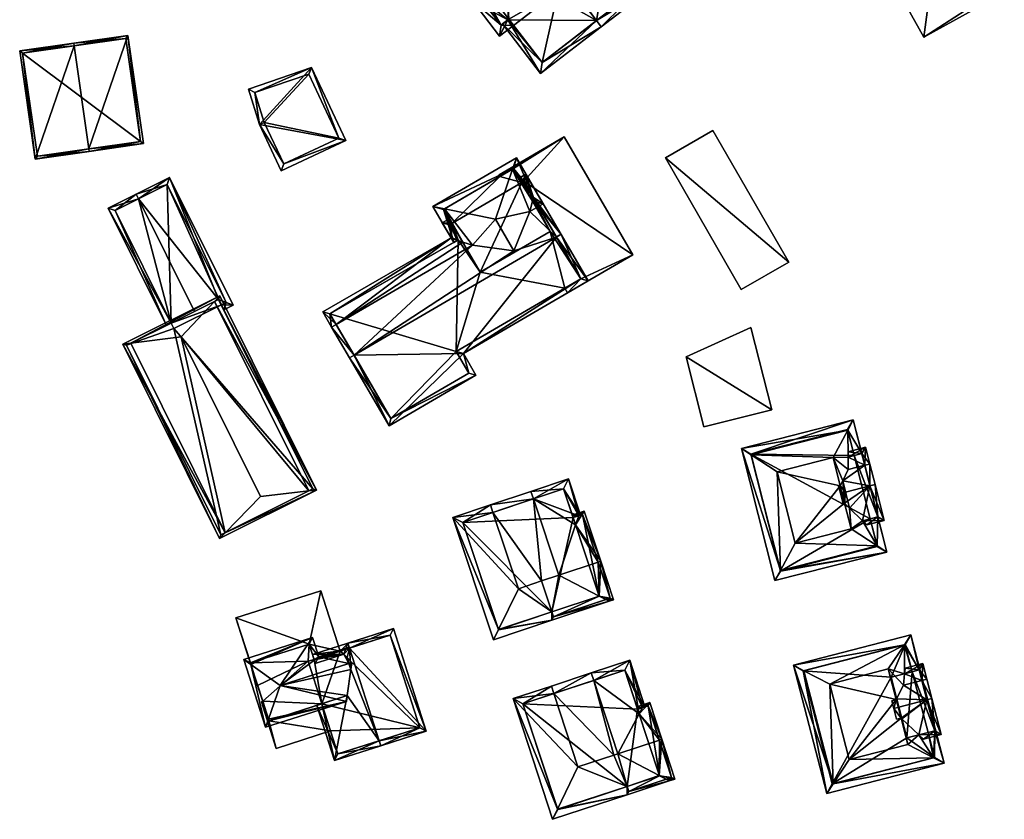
# Model space of a CAD drawing. Header units: inches. Extents: x 2685601 to 2690022, y 1235992 to 1239010.
# Tile 123 of 256: x 2685985 to 2686079, y 1237768 to 1237845. Entities that reach past the tile are written whole.
import ezdxf

# ---------------------------------------------------------------- set-up
doc = ezdxf.new("R2010")
doc.units = ezdxf.units.IN
doc.header["$MEASUREMENT"] = 0
doc.layers.add('Gebaeude Einzelhaus', color=10, linetype='Continuous')
doc.layers.add('Offenes Gebaeude', color=10, linetype='Continuous')

msp = doc.modelspace()

# ---------------------------------------------------------------- meshes
at = {"layer": 'Gebaeude Einzelhaus'}
mesh = msp.add_polyface(dxfattribs=at)
corners = [(2686031.807, 1237844.602, 420.868), (2686031.01, 1237843.04, 420.453), (2686032.345, 1237844.067, 420.453), (2686028.445, 1237846.371, 422.775), (2686031.886, 1237844.663, 420.868), (2686029.039, 1237846.829, 422.775), (2686032.071, 1237849.163, 422.775), (2686027.425, 1237850.238, 420.846), (2686027.531, 1237850.32, 420.846), (2686027.073, 1237850.915, 420.453), (2686025.738, 1237849.888, 420.453), (2686026.79, 1237849.75, 420.846), (2686031.146, 1237844.093, 420.868), (2686023.429, 1237854.419, 420.453), (2686026.936, 1237849.863, 420.453), (2686029.66, 1237858.27, 425.098), (2686040.237, 1237844.53, 425.098), (2686034.92, 1237839.491, 420.453), (2686031.291, 1237844.205, 420.453), (2686040.695, 1237843.936, 425.098), (2686029.203, 1237858.864, 425.098), (2686041.21, 1237850.07, 422.112), (2686045.991, 1237848.015, 420.287), (2686043.219, 1237851.616, 420.287), (2686035.119, 1237851.296, 425.047), (2686035.02, 1237851.424, 425.047), (2686035.457, 1237857.543, 422.112), (2686034.5, 1237862.943, 420.287), (2686037.465, 1237859.09, 420.288), (2686040.309, 1237855.396, 425.098), (2686035.069, 1237851.361, 425.098), (2686043.219, 1237851.616, 422.112), (2686037.465, 1237859.09, 422.112), (2686024.48, 1237854.283, 420.931), (2686027.531, 1237850.32, 420.931), (2686035.058, 1237840.543, 420.932), (2686031.886, 1237844.663, 420.932), (2686044.94, 1237848.151, 420.827), (2686034.364, 1237861.891, 420.826), (2686027.073, 1237850.915, 405.334), (2686027.531, 1237850.32, 405.334), (2686026.79, 1237849.75, 405.334), (2686031.146, 1237844.093, 405.334), (2686031.886, 1237844.663, 405.334), (2686032.345, 1237844.067, 405.334), (2686031.336, 1237854.196, 405.334), (2686036.608, 1237847.349, 405.334), (2686035.058, 1237840.543, 405.334), (2686044.94, 1237848.151, 405.334), (2686034.364, 1237861.891, 405.334), (2686024.48, 1237854.283, 405.334)]
mesh.append_faces([[corners[k] for k in face] for face in [(28, 38, 27), (27, 38, 20), (20, 38, 15), (19, 37, 22), (22, 37, 23), (23, 37, 28), (28, 37, 38), (19, 16, 37), (35, 0, 36), (35, 18, 0), (35, 17, 18), (35, 19, 17), (35, 16, 19), (7, 33, 34), (33, 20, 15), (33, 13, 20), (7, 14, 33), (33, 14, 13), (30, 29, 25), (25, 29, 26), (26, 29, 32), (29, 21, 31), (30, 24, 29), (29, 24, 21), (15, 27, 20), (15, 26, 27), (27, 26, 28), (16, 25, 15), (15, 25, 26), (16, 24, 25), (16, 21, 24), (19, 22, 16), (16, 22, 21), (21, 22, 23), (13, 15, 20), (16, 17, 19), (16, 0, 17), (17, 0, 18), (15, 6, 16), (16, 6, 0), (13, 7, 15), (15, 7, 6), (13, 14, 7), (2, 0, 4), (3, 12, 1), (1, 12, 2), (2, 12, 0), (3, 5, 12), (10, 11, 3), (3, 11, 5), (10, 9, 11), (11, 9, 7), (7, 9, 8), (7, 5, 6), (7, 3, 5), (7, 10, 3), (7, 9, 10), (7, 8, 9), (3, 0, 5), (5, 0, 6), (0, 2, 4), (3, 1, 0), (0, 1, 2)]], dxfattribs={"color": 13})
mesh.append_faces([[corners[k] for k in face] for face in [(49, 45, 50), (50, 45, 39), (44, 46, 47), (47, 46, 48), (48, 46, 49), (49, 46, 45), (34, 8, 7), (33, 9, 34), (34, 9, 8), (33, 50, 9), (9, 50, 39), (15, 38, 33), (33, 38, 50), (50, 38, 49), (38, 48, 49), (38, 37, 48), (37, 47, 48), (16, 35, 37), (37, 35, 47), (36, 2, 35), (35, 2, 47), (47, 2, 44), (36, 4, 2), (0, 4, 36), (23, 31, 21), (25, 24, 30), (28, 26, 32), (23, 29, 31), (23, 28, 29), (29, 28, 32), (43, 46, 44), (43, 45, 46), (43, 40, 45), (45, 40, 39), (43, 42, 40), (40, 42, 41), (4, 43, 2), (2, 43, 44), (0, 43, 4), (12, 42, 0), (0, 42, 43), (5, 11, 12), (12, 11, 42), (42, 11, 41), (7, 41, 11), (7, 40, 41), (7, 8, 40), (9, 40, 8), (9, 39, 40)]], dxfattribs={"color": 41})
mesh = msp.add_polyface(dxfattribs=at)
corners = [(2686073.003, 1237854.648, 414.89), (2686066.604, 1237851.66, 414.741), (2686071.459, 1237842.934, 414.741), (2686074.271, 1237855.926, 414.926), (2686077.373, 1237846.795, 414.89), (2686079.126, 1237847.199, 414.926), (2686078.883, 1237847.635, 414.926), (2686074.514, 1237855.489, 414.926), (2686079.126, 1237847.199, 404.825), (2686078.883, 1237847.635, 404.825), (2686074.271, 1237855.926, 404.825), (2686074.514, 1237855.489, 404.825), (2686066.604, 1237851.66, 404.825), (2686071.459, 1237842.934, 404.825), (2686073.003, 1237854.648, 404.825), (2686077.373, 1237846.795, 404.825)]
mesh.append_faces([[corners[k] for k in face] for face in [(3, 0, 7), (4, 5, 6), (0, 2, 4), (4, 2, 5), (3, 1, 0), (0, 1, 2)]], dxfattribs={"color": 13})
mesh.append_faces([[corners[k] for k in face] for face in [(13, 15, 8), (8, 15, 9), (11, 14, 10), (10, 14, 12), (12, 14, 13), (13, 14, 15), (5, 2, 8), (8, 2, 13), (2, 1, 13), (13, 1, 12), (1, 10, 12), (1, 3, 10), (10, 7, 11), (10, 3, 7), (5, 8, 6), (6, 8, 9)]], dxfattribs={"color": 41})
mesh = msp.add_polyface(dxfattribs=at)
corners = [(2685990.456, 1237842.121, 427.297), (2685995.58, 1237843.105, 422.818), (2685990.421, 1237842.369, 427.297), (2685991.858, 1237832.314, 427.297), (2685997.051, 1237832.804, 422.818), (2685991.893, 1237832.066, 427.297), (2685985.256, 1237841.63, 422.818), (2685986.728, 1237831.329, 422.818), (2685995.368, 1237842.823, 423.033), (2685996.769, 1237833.016, 423.032), (2685985.539, 1237841.418, 423.033), (2685986.94, 1237831.611, 423.032), (2685996.769, 1237833.016, 411.398), (2685986.94, 1237831.611, 411.398), (2685995.368, 1237842.823, 411.398), (2685985.539, 1237841.418, 411.398)]
mesh.append_faces([[corners[k] for k in face] for face in [(5, 11, 3), (3, 9, 5), (5, 9, 4), (10, 11, 7), (7, 11, 5), (6, 10, 7), (0, 10, 2), (8, 0, 2), (2, 10, 6), (9, 8, 1), (4, 9, 1), (1, 8, 2), (0, 7, 3), (3, 7, 5), (2, 6, 0), (0, 6, 7), (4, 3, 5), (4, 1, 3), (3, 1, 0), (0, 1, 2)]], dxfattribs={"color": 13})
mesh.append_faces([[corners[k] for k in face] for face in [(12, 15, 14), (12, 13, 15), (11, 15, 13), (11, 10, 15), (0, 8, 10), (10, 8, 15), (15, 8, 14), (8, 9, 14), (14, 9, 12), (9, 11, 12), (12, 11, 13), (9, 3, 11)]], dxfattribs={"color": 41})
mesh = msp.add_polyface(dxfattribs=at)
corners = [(2686008.111, 1237834.625, 415.539), (2686013.084, 1237840.051, 414.211), (2686007.054, 1237837.988, 415.448), (2686010.183, 1237830.201, 415.538), (2686016.345, 1237833.088, 414.211), (2686007.678, 1237837.673, 415.364), (2686010.424, 1237830.866, 415.441), (2686008.579, 1237834.806, 415.441), (2686015.68, 1237833.329, 414.309), (2686012.821, 1237839.433, 414.309), (2686012.821, 1237839.433, 408.993), (2686015.68, 1237833.329, 408.993), (2686007.678, 1237837.673, 408.993), (2686008.579, 1237834.806, 408.993), (2686010.424, 1237830.866, 408.993)]
mesh.append_faces([[corners[k] for k in face] for face in [(9, 5, 1), (8, 9, 1), (4, 6, 8), (4, 8, 1), (3, 6, 4), (7, 6, 0), (5, 7, 0), (0, 6, 3), (1, 5, 2), (2, 5, 0), (4, 1, 0), (3, 4, 0), (0, 1, 2)]], dxfattribs={"color": 13})
mesh.append_faces([[corners[k] for k in face] for face in [(10, 13, 12), (11, 14, 13), (11, 13, 10), (8, 14, 11), (6, 14, 8), (13, 14, 7), (7, 14, 6), (12, 13, 5), (5, 13, 7), (10, 12, 9), (9, 12, 5), (11, 10, 8), (8, 10, 9)]], dxfattribs={"color": 41})
mesh = msp.add_polyface(dxfattribs=at)
corners = [(2686038.755, 1237819.906, 416.554), (2686037.494, 1237818.593, 416.554), (2686043.711, 1237822.216, 416.554), (2686037.242, 1237819.025, 416.554), (2686033.33, 1237829.219, 416.554), (2686037.17, 1237833.44, 416.554), (2686032.339, 1237830.421, 416.554), (2686030.953, 1237829.818, 416.554), (2686031.042, 1237829.665, 416.554), (2686032.861, 1237829.525, 416.554), (2686033.113, 1237829.093, 416.554), (2686037.17, 1237833.44, 407.028), (2686043.711, 1237822.216, 407.028), (2686030.953, 1237829.818, 407.028), (2686031.042, 1237829.665, 407.028), (2686037.242, 1237819.025, 407.028), (2686037.494, 1237818.593, 407.028), (2686033.33, 1237829.219, 407.028), (2686032.339, 1237830.421, 407.028), (2686038.755, 1237819.906, 407.028), (2686033.113, 1237829.093, 407.028)]
mesh.append_faces([[corners[k] for k in face] for face in [(4, 9, 10), (4, 6, 9), (6, 7, 8), (4, 5, 6), (6, 5, 7), (0, 2, 4), (4, 2, 5), (3, 1, 0), (0, 1, 2)]], dxfattribs={"color": 13})
mesh.append_faces([[corners[k] for k in face] for face in [(13, 18, 14), (18, 17, 20), (19, 16, 15), (17, 12, 19), (19, 12, 16), (13, 11, 18), (18, 11, 17), (17, 11, 12), (2, 1, 12), (12, 1, 16), (16, 1, 15), (15, 1, 3), (8, 7, 14), (14, 7, 13), (7, 5, 13), (13, 5, 11), (5, 2, 11), (11, 2, 12)]], dxfattribs={"color": 41})
mesh = msp.add_polyface(dxfattribs=at)
corners = [(2686028.425, 1237823.143, 419.292), (2686030.61, 1237825.599, 422.029), (2686025.75, 1237826.582, 418.784), (2686032.371, 1237822.575, 422.028), (2686026.638, 1237823.386, 418.047), (2686024.645, 1237826.806, 418.047), (2686026.956, 1237823.569, 418.368), (2686027.489, 1237823.414, 418.704), (2686034.235, 1237827.665, 418.473), (2686036.417, 1237823.919, 418.473), (2686036.849, 1237824.171, 418.047), (2686032.609, 1237831.448, 418.047), (2686032.238, 1237830.362, 418.786), (2686033.899, 1237826.333, 419.292), (2686034.147, 1237827.318, 418.686), (2686032.339, 1237830.421, 418.687), (2686025.67, 1237826.536, 418.704), (2686033.113, 1237829.093, 416.972), (2686032.861, 1237829.525, 416.554), (2686033.113, 1237829.093, 416.554), (2686032.339, 1237830.421, 416.554), (2686031.042, 1237829.665, 416.554), (2686025.67, 1237826.536, 407.028), (2686031.042, 1237829.665, 407.028), (2686026.445, 1237825.207, 416.972), (2686026.445, 1237825.207, 407.028), (2686032.339, 1237830.421, 407.028), (2686033.113, 1237829.093, 407.028), (2686029.155, 1237820.556, 407.028), (2686035.824, 1237824.441, 407.028)]
mesh.append_faces([[corners[k] for k in face] for face in [(2, 16, 5), (5, 16, 4), (4, 16, 6), (6, 16, 7), (11, 12, 5), (5, 12, 2), (8, 10, 9), (8, 11, 10), (14, 15, 8), (8, 15, 11), (11, 15, 12), (12, 2, 1), (11, 5, 12), (12, 5, 2), (13, 1, 3), (8, 12, 14), (14, 12, 13), (13, 12, 1), (8, 11, 12), (8, 10, 11), (8, 9, 10), (0, 2, 7), (7, 2, 6), (6, 2, 4), (4, 2, 5), (3, 1, 0), (0, 1, 2)]], dxfattribs={"color": 13})
mesh.append_faces([[corners[k] for k in face] for face in [(23, 25, 22), (23, 27, 25), (25, 27, 28), (28, 27, 29), (23, 26, 27), (24, 22, 25), (7, 16, 24), (24, 16, 22), (22, 21, 23), (21, 15, 20), (21, 12, 15), (21, 2, 12), (22, 16, 21), (21, 16, 2), (15, 18, 20), (15, 17, 18), (18, 17, 19), (15, 14, 17)]], dxfattribs={"color": 41})
mesh = msp.add_polyface(dxfattribs=at)
corners = [(2686034.147, 1237827.318, 418.686), (2686035.161, 1237827.069, 419.292), (2686033.51, 1237829.903, 416.554), (2686034.729, 1237826.817, 419.292), (2686033.113, 1237829.093, 416.972), (2686032.861, 1237829.525, 416.554), (2686033.899, 1237826.333, 419.292), (2686026.445, 1237825.207, 416.972), (2686026.193, 1237825.639, 416.554), (2686025.545, 1237825.261, 416.554), (2686026.386, 1237823.818, 417.949), (2686015.426, 1237815.568, 419.292), (2686014.146, 1237816.77, 417.887), (2686027.489, 1237823.414, 418.704), (2686014.994, 1237815.316, 419.292), (2686028.425, 1237823.143, 419.292), (2686016.696, 1237812.395, 423.025), (2686017.128, 1237812.647, 423.025), (2686032.371, 1237822.575, 422.028), (2686036.431, 1237823.896, 423.025), (2686036.863, 1237824.148, 423.025), (2686027.56, 1237812.804, 418.608), (2686020.471, 1237805.918, 416.554), (2686028.758, 1237810.748, 416.554), (2686039.439, 1237819.726, 418.608), (2686020.651, 1237806.601, 416.985), (2686028.074, 1237810.928, 416.986), (2686026.876, 1237812.984, 419.04), (2686038.755, 1237819.906, 419.039), (2686034.235, 1237827.665, 418.473), (2686033.33, 1237829.219, 416.972), (2686027.071, 1237823.635, 418.369), (2686026.956, 1237823.569, 418.368), (2686026.229, 1237825.081, 416.972), (2686014.831, 1237816.588, 418.306), (2686026.876, 1237812.984, 407.028), (2686028.074, 1237810.928, 407.028), (2686037.242, 1237819.025, 416.554), (2686037.242, 1237819.025, 407.028), (2686038.755, 1237819.906, 416.554), (2686033.33, 1237829.219, 416.554), (2686033.113, 1237829.093, 416.554), (2686026.229, 1237825.081, 407.028), (2686026.445, 1237825.207, 407.028), (2686027.071, 1237823.635, 407.028), (2686014.831, 1237816.588, 407.028), (2686020.651, 1237806.601, 407.028), (2686029.155, 1237820.556, 407.028), (2686035.824, 1237824.441, 407.028), (2686033.33, 1237829.219, 407.028), (2686033.113, 1237829.093, 407.028), (2686038.755, 1237819.906, 407.028)]
mesh.append_faces([[corners[k] for k in face] for face in [(33, 8, 7), (33, 9, 8), (33, 10, 9), (10, 34, 12), (12, 34, 14), (14, 34, 11), (10, 32, 34), (33, 31, 10), (10, 31, 32), (2, 30, 5), (5, 30, 4), (2, 29, 30), (2, 1, 29), (29, 1, 3), (20, 3, 1), (20, 19, 3), (21, 28, 24), (24, 28, 20), (20, 28, 19), (21, 27, 28), (23, 26, 21), (21, 26, 27), (22, 25, 23), (23, 25, 26), (22, 16, 25), (25, 16, 17), (14, 17, 16), (14, 11, 17), (19, 24, 20), (17, 21, 19), (19, 21, 24), (16, 22, 17), (17, 22, 21), (21, 22, 23), (3, 20, 1), (18, 19, 6), (6, 19, 3), (3, 19, 20), (14, 17, 11), (11, 17, 15), (15, 17, 18), (18, 17, 19), (14, 16, 17), (13, 11, 15), (11, 12, 14), (7, 10, 13), (13, 10, 11), (11, 10, 12), (7, 9, 10), (7, 8, 9), (3, 0, 6), (0, 2, 4), (4, 2, 5), (3, 1, 0), (0, 1, 2)]], dxfattribs={"color": 13})
mesh.append_faces([[corners[k] for k in face] for face in [(38, 48, 51), (51, 48, 49), (49, 48, 50), (38, 47, 48), (47, 44, 43), (43, 44, 42), (38, 35, 47), (47, 35, 44), (44, 35, 45), (45, 35, 46), (46, 35, 36), (26, 25, 36), (36, 25, 46), (11, 25, 17), (25, 45, 46), (11, 34, 25), (25, 34, 45), (44, 32, 31), (44, 45, 32), (32, 45, 34), (31, 33, 44), (44, 33, 42), (42, 7, 43), (42, 33, 7), (40, 41, 30), (30, 41, 4), (29, 40, 30), (29, 39, 40), (29, 3, 39), (39, 3, 28), (28, 3, 19), (28, 37, 39), (37, 35, 38), (28, 27, 37), (37, 27, 35), (27, 26, 35), (35, 26, 36)]], dxfattribs={"color": 41})
mesh = msp.add_polyface(dxfattribs=at)
corners = [(2685999.551, 1237829.571, 418.97), (2685996.364, 1237827.984, 420.962), (2685996.587, 1237827.537, 420.962), (2686004.214, 1237817.963, 419.529), (2686001.922, 1237816.822, 420.962), (2686005.598, 1237817.426, 418.97), (2686004.48, 1237817.428, 419.529), (2686004.703, 1237816.981, 419.529), (2685999.685, 1237815.707, 419.302), (2685993.679, 1237826.648, 418.97), (2685999.237, 1237815.484, 418.97), (2686004.928, 1237817.651, 419.25), (2685999.326, 1237828.901, 419.25), (2685994.349, 1237826.423, 419.302), (2685999.326, 1237828.901, 410.458), (2686004.928, 1237817.651, 410.458), (2685994.349, 1237826.423, 410.458), (2685999.685, 1237815.707, 410.458), (2686004.48, 1237817.428, 410.458), (2685999.951, 1237815.173, 410.458)]
mesh.append_faces([[corners[k] for k in face] for face in [(1, 13, 9), (9, 13, 10), (10, 13, 8), (1, 2, 13), (0, 12, 1), (1, 12, 2), (7, 11, 5), (5, 11, 0), (0, 11, 12), (7, 6, 11), (2, 8, 4), (1, 9, 2), (2, 9, 8), (8, 9, 10), (5, 6, 7), (0, 3, 5), (5, 3, 6), (0, 2, 3), (3, 2, 4), (0, 1, 2)]], dxfattribs={"color": 13})
mesh.append_faces([[corners[k] for k in face] for face in [(18, 14, 15), (18, 17, 14), (14, 17, 16), (18, 19, 17), (15, 11, 18), (18, 11, 6), (16, 17, 13), (13, 17, 8), (2, 12, 13), (13, 12, 16), (16, 12, 14), (12, 11, 14), (14, 11, 15)]], dxfattribs={"color": 41})
mesh = msp.add_polyface(dxfattribs=at)
corners = [(2686004.837, 1237795.733, 422.339), (2686013.543, 1237799.788, 421.957), (2686012.822, 1237799.708, 422.339), (2686004.308, 1237795.19, 421.957), (2686008.214, 1237799.196, 424.777), (2685995.091, 1237813.699, 421.957), (2686000.644, 1237814.401, 424.778), (2685995.844, 1237813.794, 422.34), (2686004.326, 1237818.298, 421.957), (2686003.828, 1237817.771, 422.339), (2685995.426, 1237813.586, 422.09), (2686004.42, 1237795.525, 422.09), (2686004.214, 1237817.963, 422.097), (2686013.208, 1237799.9, 422.097), (2686004.48, 1237817.428, 419.529), (2686013.208, 1237799.9, 410.458), (2686004.48, 1237817.428, 410.458), (2686004.214, 1237817.963, 419.529), (2685999.685, 1237815.707, 419.302), (2685995.426, 1237813.586, 410.458), (2686001.922, 1237816.822, 420.962), (2685999.685, 1237815.707, 410.458), (2686004.42, 1237795.525, 410.458), (2685999.951, 1237815.173, 410.458)]
mesh.append_faces([[corners[k] for k in face] for face in [(7, 10, 5), (9, 7, 8), (12, 9, 8), (8, 7, 5), (0, 2, 1), (1, 2, 13), (13, 12, 1), (1, 12, 8), (11, 0, 3), (10, 11, 3), (5, 10, 3), (3, 0, 1), (8, 7, 9), (9, 7, 6), (8, 5, 7), (2, 6, 4), (1, 9, 2), (2, 9, 6), (1, 8, 9), (5, 0, 7), (7, 0, 6), (6, 0, 4), (5, 3, 0), (0, 2, 4), (3, 1, 0), (0, 1, 2)]], dxfattribs={"color": 13})
mesh.append_faces([[corners[k] for k in face] for face in [(15, 23, 16), (23, 19, 21), (15, 22, 23), (23, 22, 19), (15, 0, 22), (22, 0, 11), (13, 2, 15), (15, 2, 0), (11, 10, 22), (22, 10, 19), (19, 18, 21), (20, 12, 17), (20, 9, 12), (18, 7, 20), (20, 7, 9), (19, 10, 18), (18, 10, 7), (12, 14, 17), (14, 15, 16), (12, 13, 14), (14, 13, 15)]], dxfattribs={"color": 41})
mesh = msp.add_polyface(dxfattribs=at)
corners = [(2686056.958, 1237807.449, 412.5), (2686048.786, 1237812.491, 412.5), (2686050.483, 1237805.805, 412.5), (2686054.971, 1237815.278, 412.5), (2686054.971, 1237815.278, 406.671), (2686056.958, 1237807.449, 406.671), (2686048.786, 1237812.491, 406.671), (2686050.483, 1237805.805, 406.671)]
mesh.append_faces([[corners[k] for k in face] for face in [(3, 1, 0), (0, 1, 2)]], dxfattribs={"color": 13})
mesh.append_faces([[corners[k] for k in face] for face in [(5, 7, 6), (5, 6, 4), (0, 7, 5), (2, 7, 0), (6, 7, 1), (1, 7, 2), (4, 6, 3), (3, 6, 1), (5, 4, 0), (0, 4, 3)]], dxfattribs={"color": 41})
mesh = msp.add_polyface(dxfattribs=at)
corners = [(2686063.719, 1237800.687, 421.558), (2686062.8, 1237802.899, 422.123), (2686063.483, 1237800.21, 422.123), (2686064.239, 1237802.938, 419.835), (2686064.204, 1237805.497, 418.864), (2686064.247, 1237801.75, 420.298), (2686063.906, 1237798.541, 422.123), (2686064.383, 1237798.07, 421.558), (2686064.526, 1237796.099, 422.123), (2686065.593, 1237796.876, 420.126), (2686066.999, 1237794.485, 418.864), (2686067.066, 1237797.25, 417.65), (2686067.926, 1237793.88, 417.643), (2686066.344, 1237797.067, 418.864), (2686065.54, 1237803.268, 417.647), (2686064.73, 1237806.47, 417.643), (2686064.816, 1237803.084, 418.864), (2686057.778, 1237792.144, 418.865), (2686057.251, 1237791.17, 417.643), (2686059.183, 1237794.741, 422.123), (2686054.056, 1237803.761, 417.643), (2686054.984, 1237803.156, 418.866), (2686057.456, 1237801.543, 422.123), (2686057.794, 1237792.081, 418.767), (2686067.015, 1237794.423, 418.768), (2686064.188, 1237805.559, 418.768), (2686054.968, 1237803.219, 418.768), (2686064.816, 1237803.084, 406.303), (2686064.188, 1237805.559, 406.303), (2686066.344, 1237797.067, 406.303), (2686067.015, 1237794.423, 406.303), (2686054.968, 1237803.219, 406.303), (2686057.794, 1237792.081, 406.303)]
mesh.append_faces([[corners[k] for k in face] for face in [(20, 17, 18), (20, 21, 17), (15, 26, 20), (20, 26, 21), (4, 25, 15), (15, 25, 26), (12, 24, 10), (18, 23, 12), (12, 23, 24), (18, 17, 23), (4, 14, 16), (11, 10, 13), (14, 12, 11), (11, 12, 10), (4, 15, 14), (14, 15, 12), (19, 2, 22), (22, 2, 1), (19, 6, 2), (19, 8, 6), (20, 17, 21), (21, 17, 22), (22, 17, 19), (20, 18, 17), (4, 21, 1), (1, 21, 22), (4, 20, 21), (4, 15, 20), (17, 10, 19), (19, 10, 8), (18, 12, 17), (17, 12, 10), (16, 4, 3), (4, 16, 14), (14, 15, 4), (11, 12, 14), (14, 12, 15), (9, 10, 13), (13, 10, 11), (11, 10, 12), (7, 8, 9), (9, 8, 10), (0, 6, 7), (7, 6, 8), (0, 2, 6), (3, 1, 5), (5, 1, 0), (1, 3, 4), (0, 1, 2)]], dxfattribs={"color": 13})
mesh.append_faces([[corners[k] for k in face] for face in [(29, 31, 27), (27, 31, 28), (30, 32, 29), (29, 32, 31), (24, 23, 30), (30, 23, 32), (23, 31, 32), (21, 26, 17), (17, 26, 23), (23, 26, 31), (26, 25, 31), (31, 25, 28), (10, 24, 13), (13, 24, 29), (29, 24, 30), (28, 25, 27), (27, 25, 16), (16, 25, 4)]], dxfattribs={"color": 41})
mesh = msp.add_polyface(dxfattribs=at)
corners = [(2686064.239, 1237802.938, 419.835), (2686065.901, 1237803.875, 419.634), (2686064.235, 1237803.452, 419.634), (2686065.823, 1237802.151, 420.298), (2686066.308, 1237802.274, 420.298), (2686064.247, 1237801.75, 420.298), (2686066.319, 1237800.196, 423.118), (2686066.804, 1237800.319, 423.118), (2686063.719, 1237800.687, 421.558), (2686063.994, 1237799.606, 423.118), (2686063.483, 1237800.21, 422.123), (2686063.509, 1237799.483, 423.118), (2686063.334, 1237800.172, 422.123), (2686063.906, 1237798.541, 422.123), (2686063.758, 1237798.503, 422.123), (2686064.383, 1237798.07, 421.558), (2686065.593, 1237796.876, 420.126), (2686067.674, 1237796.889, 419.634), (2686066.009, 1237796.466, 419.634), (2686065.54, 1237803.268, 419.835), (2686067.066, 1237797.25, 420.126), (2686067.066, 1237797.25, 417.65), (2686065.54, 1237803.268, 417.647), (2686067.066, 1237797.25, 406.303), (2686065.54, 1237803.268, 406.303), (2686064.816, 1237803.084, 418.864), (2686064.816, 1237803.084, 406.303), (2686066.344, 1237797.067, 418.864), (2686066.344, 1237797.067, 406.303)]
mesh.append_faces([[corners[k] for k in face] for face in [(11, 13, 14), (11, 9, 13), (13, 9, 15), (18, 20, 17), (17, 20, 7), (7, 20, 6), (18, 16, 20), (9, 10, 8), (9, 11, 10), (10, 11, 12), (7, 6, 4), (4, 6, 3), (4, 19, 1), (1, 19, 2), (2, 19, 0), (4, 3, 19), (6, 17, 7), (6, 16, 17), (17, 16, 18), (6, 15, 16), (9, 13, 6), (6, 13, 15), (9, 11, 13), (13, 11, 14), (9, 10, 11), (11, 10, 12), (6, 8, 9), (9, 8, 10), (6, 3, 8), (8, 3, 5), (7, 4, 6), (6, 4, 3), (3, 0, 5), (4, 1, 3), (3, 1, 0), (0, 1, 2)]], dxfattribs={"color": 13})
mesh.append_faces([[corners[k] for k in face] for face in [(23, 26, 24), (23, 28, 26), (21, 28, 23), (21, 27, 28), (21, 20, 27), (27, 20, 16), (9, 8, 15), (25, 22, 26), (26, 22, 24), (0, 19, 25), (25, 19, 22), (3, 22, 19), (22, 23, 24), (3, 21, 22), (22, 21, 23), (3, 20, 21), (3, 6, 20)]], dxfattribs={"color": 41})
mesh = msp.add_polyface(dxfattribs=at)
corners = [(2686034.231, 1237798.952, 426.454), (2686036.654, 1237791.683, 426.454), (2686038.252, 1237796.466, 423.111), (2686038.549, 1237797.354, 422.491), (2686037.579, 1237800.859, 422.283), (2686038.727, 1237797.413, 422.283), (2686033.994, 1237799.664, 426.454), (2686041.461, 1237789.209, 422.283), (2686041.382, 1237789.445, 422.283), (2686041.151, 1237789.369, 422.552), (2686030.905, 1237786.5, 423.112), (2686030.436, 1237785.534, 422.283), (2686035.995, 1237787.386, 422.283), (2686036.154, 1237787.703, 422.553), (2686035.996, 1237788.177, 423.092), (2686040.508, 1237789.699, 423.111), (2686040.513, 1237789.683, 423.092), (2686035.01, 1237791.134, 426.454), (2686032.799, 1237790.398, 426.454), (2686030.138, 1237798.379, 426.454), (2686030.375, 1237797.667, 426.454), (2686026.554, 1237797.184, 422.283), (2686037.104, 1237799.91, 423.112), (2686030.911, 1237786.483, 423.092), (2686027.503, 1237796.71, 423.112), (2686038.015, 1237797.176, 422.491), (2686037.104, 1237799.91, 410.429), (2686038.015, 1237797.176, 410.429), (2686027.503, 1237796.71, 410.429), (2686030.911, 1237786.483, 410.429), (2686035.996, 1237788.178, 410.429), (2686040.513, 1237789.683, 410.429)]
mesh.append_faces([[corners[k] for k in face] for face in [(21, 10, 11), (19, 24, 21), (21, 24, 10), (19, 20, 24), (6, 0, 19), (19, 0, 20), (12, 13, 7), (7, 13, 9), (12, 14, 13), (12, 23, 14), (12, 11, 23), (23, 11, 10), (22, 3, 2), (22, 5, 3), (22, 4, 5), (22, 6, 4), (22, 0, 6), (7, 9, 8), (19, 21, 20), (20, 21, 18), (18, 21, 10), (10, 21, 11), (0, 17, 1), (0, 20, 17), (17, 20, 18), (6, 19, 0), (0, 19, 20), (10, 14, 18), (18, 14, 17), (17, 14, 1), (1, 14, 15), (15, 14, 16), (13, 7, 9), (10, 12, 14), (14, 12, 13), (13, 12, 7), (10, 11, 12), (7, 8, 9), (0, 4, 6), (0, 3, 4), (4, 3, 5), (0, 2, 3), (0, 1, 2)]], dxfattribs={"color": 13})
mesh.append_faces([[corners[k] for k in face] for face in [(27, 28, 26), (27, 30, 28), (28, 30, 29), (27, 31, 30), (29, 14, 23), (29, 30, 14), (23, 28, 29), (10, 24, 23), (23, 24, 28), (0, 24, 20), (0, 22, 24), (24, 22, 28), (28, 22, 26), (26, 25, 27), (26, 22, 25), (25, 22, 2)]], dxfattribs={"color": 41})
mesh = msp.add_polyface(dxfattribs=at)
corners = [(2686038.015, 1237797.176, 422.491), (2686039.058, 1237797.788, 422.283), (2686037.936, 1237797.414, 422.283), (2686038.252, 1237796.466, 423.111), (2686040.649, 1237793.014, 426.454), (2686040.411, 1237792.935, 426.454), (2686036.654, 1237791.683, 426.454), (2686041.151, 1237789.369, 422.552), (2686041.461, 1237789.209, 422.283), (2686041.871, 1237789.345, 422.283), (2686040.508, 1237789.699, 423.111), (2686040.513, 1237789.683, 423.092), (2686036.154, 1237787.703, 422.553), (2686035.996, 1237788.177, 423.092), (2686038.9, 1237797.471, 422.491), (2686038.549, 1237797.354, 422.491), (2686041.555, 1237789.503, 422.553), (2686041.555, 1237789.503, 410.429), (2686038.9, 1237797.471, 410.429), (2686038.015, 1237797.176, 410.429), (2686035.996, 1237788.178, 410.429), (2686036.154, 1237787.703, 410.429), (2686040.513, 1237789.683, 410.429)]
mesh.append_faces([[corners[k] for k in face] for face in [(16, 8, 7), (16, 9, 8), (5, 4, 16), (16, 4, 9), (1, 15, 2), (2, 15, 0), (4, 14, 1), (1, 14, 15), (4, 5, 14), (7, 11, 12), (12, 11, 13), (7, 10, 11), (10, 5, 6), (10, 4, 5), (7, 9, 10), (10, 9, 4), (7, 8, 9), (4, 3, 5), (5, 3, 6), (4, 1, 3), (3, 1, 0), (0, 1, 2)]], dxfattribs={"color": 13})
mesh.append_faces([[corners[k] for k in face] for face in [(17, 22, 18), (18, 22, 19), (17, 21, 22), (22, 21, 20), (7, 17, 16), (7, 21, 17), (7, 12, 21), (21, 12, 20), (20, 12, 13), (15, 19, 0), (15, 18, 19), (15, 14, 18), (14, 17, 18), (5, 16, 14), (14, 16, 17)]], dxfattribs={"color": 41})
mesh = msp.add_polyface(dxfattribs=at)
corners = [(2686007.251, 1237783.333, 423.127), (2686005.874, 1237787.611, 423.127), (2686007.934, 1237781.17, 423.127), (2686012.85, 1237785.123, 423.127), (2686013.98, 1237790.205, 423.127), (2686007.942, 1237781.173, 423.127), (2686015.817, 1237784.46, 423.127), (2686013.327, 1237783.664, 423.127), (2686013.98, 1237790.205, 413.909), (2686015.817, 1237784.46, 413.909), (2686005.874, 1237787.611, 413.909), (2686007.934, 1237781.17, 413.909), (2686007.942, 1237781.173, 413.909), (2686013.327, 1237783.664, 413.909), (2686012.85, 1237785.123, 413.909), (2686007.251, 1237783.333, 413.909)]
mesh.append_faces([[corners[k] for k in face] for face in [(4, 3, 6), (6, 3, 7), (0, 2, 5), (4, 1, 3), (3, 1, 0), (0, 1, 2)]], dxfattribs={"color": 13})
mesh.append_faces([[corners[k] for k in face] for face in [(10, 15, 11), (11, 15, 12), (9, 14, 8), (8, 14, 10), (10, 14, 15), (9, 13, 14), (11, 12, 2), (2, 12, 5), (2, 1, 11), (11, 1, 10), (1, 4, 10), (10, 4, 8), (8, 6, 9), (8, 4, 6)]], dxfattribs={"color": 41})
mesh = msp.add_polyface(dxfattribs=at)
corners = [(2686016.702, 1237784.743, 427.361), (2686024.019, 1237776.825, 423.569), (2686020.889, 1237786.608, 423.569), (2686019.527, 1237775.913, 427.361), (2686019.679, 1237775.436, 427.361), (2686016.55, 1237785.219, 427.361), (2686014.067, 1237779.434, 423.809), (2686013.592, 1237779.282, 423.379), (2686015.273, 1237774.026, 423.379), (2686016.479, 1237780.206, 425.988), (2686016.826, 1237782.713, 426.931), (2686016.171, 1237784.151, 426.77), (2686016.47, 1237783.831, 426.931), (2686013.172, 1237784.139, 424.309), (2686013.327, 1237783.664, 424.312), (2686013.34, 1237783.625, 424.312), (2686013.441, 1237783.278, 424.304), (2686023.39, 1237777.149, 423.986), (2686020.565, 1237785.979, 423.985), (2686015.867, 1237784.476, 426.606), (2686015.596, 1237774.655, 423.809), (2686023.39, 1237777.149, 413.909), (2686020.565, 1237785.979, 413.909), (2686015.817, 1237784.46, 423.127), (2686015.817, 1237784.46, 413.909), (2686013.327, 1237783.664, 423.127), (2686014.896, 1237776.842, 423.253), (2686015.596, 1237774.655, 413.909), (2686014.067, 1237779.434, 423.253), (2686014.896, 1237776.842, 413.909), (2686014.067, 1237779.434, 413.909), (2686013.327, 1237783.664, 413.909), (2686012.771, 1237783.486, 413.909)]
mesh.append_faces([[corners[k] for k in face] for face in [(20, 7, 6), (20, 8, 7), (20, 4, 8), (20, 3, 4), (5, 19, 13), (13, 19, 14), (5, 0, 19), (1, 18, 2), (2, 18, 5), (5, 18, 0), (4, 17, 1), (1, 17, 18), (4, 3, 17), (11, 15, 16), (11, 14, 15), (11, 13, 14), (11, 5, 13), (10, 0, 12), (12, 0, 11), (11, 0, 5), (9, 3, 10), (10, 3, 0), (6, 8, 9), (9, 8, 3), (3, 8, 4), (6, 7, 8), (0, 2, 5), (4, 1, 3), (3, 1, 0), (0, 1, 2)]], dxfattribs={"color": 13})
mesh.append_faces([[corners[k] for k in face] for face in [(24, 30, 31), (31, 30, 32), (24, 21, 30), (30, 21, 29), (29, 21, 27), (24, 22, 21), (17, 20, 21), (21, 20, 27), (17, 3, 20), (27, 26, 29), (26, 6, 28), (27, 20, 26), (26, 20, 6), (19, 23, 14), (14, 23, 25), (23, 22, 24), (19, 18, 23), (23, 18, 22), (19, 0, 18), (18, 21, 22), (18, 17, 21)]], dxfattribs={"color": 41})
mesh = msp.add_polyface(dxfattribs=at)
corners = [(2686062.813, 1237771.813, 419.353), (2686073.386, 1237773.774, 418.109), (2686072.387, 1237774.291, 419.355), (2686062.191, 1237770.878, 418.109), (2686064.349, 1237774.119, 422.423), (2686069.928, 1237775.563, 422.423), (2686059.03, 1237783.096, 418.109), (2686062.489, 1237781.308, 422.423), (2686060.028, 1237782.58, 419.354), (2686071.003, 1237782.653, 418.232), (2686070.224, 1237785.994, 418.109), (2686069.602, 1237785.059, 419.353), (2686069.611, 1237782.292, 420.372), (2686068.068, 1237782.751, 422.423), (2686070.357, 1237782.485, 419.225), (2686068.863, 1237779.917, 422.334), (2686068.822, 1237779.835, 422.423), (2686069.504, 1237781.206, 420.93), (2686069.281, 1237778.064, 422.423), (2686069.363, 1237777.987, 422.334), (2686070.981, 1237776.468, 420.569), (2686072.501, 1237776.861, 418.233), (2686071.856, 1237776.694, 419.224), (2686059.944, 1237782.558, 419.225), (2686062.73, 1237771.791, 419.225), (2686069.685, 1237785.08, 419.226), (2686072.473, 1237774.313, 419.223), (2686071.856, 1237776.694, 405.956), (2686072.473, 1237774.313, 405.956), (2686069.685, 1237785.08, 405.956), (2686070.357, 1237782.485, 405.956), (2686059.944, 1237782.558, 405.956), (2686062.73, 1237771.791, 405.956), (2686068.334, 1237781.961, 405.956), (2686069.833, 1237776.171, 405.956)]
mesh.append_faces([[corners[k] for k in face] for face in [(10, 11, 6), (6, 11, 8), (25, 9, 14), (21, 26, 22), (9, 1, 21), (21, 1, 26), (26, 1, 2), (25, 10, 9), (9, 10, 1), (25, 11, 10), (3, 24, 0), (6, 23, 3), (3, 23, 24), (6, 8, 23), (3, 0, 1), (1, 0, 2), (7, 16, 13), (7, 4, 16), (16, 4, 18), (18, 4, 5), (11, 7, 13), (11, 8, 7), (10, 6, 11), (11, 6, 8), (1, 9, 21), (20, 2, 22), (22, 2, 21), (21, 2, 1), (19, 5, 20), (20, 5, 2), (15, 18, 19), (19, 18, 5), (15, 16, 18), (12, 13, 17), (17, 13, 15), (15, 13, 16), (9, 11, 14), (14, 11, 12), (12, 11, 13), (10, 9, 1), (9, 10, 11), (6, 0, 8), (8, 0, 7), (7, 0, 4), (6, 3, 0), (0, 2, 4), (4, 2, 5), (3, 1, 0), (0, 1, 2)]], dxfattribs={"color": 13})
mesh.append_faces([[corners[k] for k in face] for face in [(28, 34, 27), (33, 29, 30), (33, 31, 29), (28, 32, 34), (34, 32, 33), (33, 32, 31), (24, 2, 0), (24, 26, 2), (24, 32, 26), (26, 32, 28), (24, 23, 32), (32, 23, 31), (11, 23, 8), (23, 29, 31), (11, 25, 23), (23, 25, 29), (29, 14, 30), (29, 25, 14), (22, 26, 27), (27, 26, 28)]], dxfattribs={"color": 41})
mesh = msp.add_polyface(dxfattribs=at)
corners = [(2686007.305, 1237783.165, 426.055), (2686008.691, 1237777.189, 425.781), (2686008.965, 1237777.974, 426.056), (2686006.623, 1237783.656, 425.781), (2686010.078, 1237781.166, 427.171), (2686015.867, 1237784.476, 426.606), (2686016.673, 1237784.836, 426.567), (2686013.765, 1237783.906, 426.567), (2686016.703, 1237784.744, 426.606), (2686013.174, 1237785.751, 425.781), (2686016.649, 1237783.268, 427.171), (2686016.171, 1237784.151, 426.77), (2686016.47, 1237783.831, 426.931), (2686016.915, 1237783.353, 427.171), (2686016.826, 1237782.713, 426.931), (2686016.402, 1237779.656, 425.781), (2686016.479, 1237780.206, 425.988), (2686009.015, 1237777.818, 425.988), (2686013.34, 1237783.625, 426.623), (2686012.85, 1237785.123, 425.984), (2686013.441, 1237783.278, 426.77), (2686007.251, 1237783.333, 425.984), (2686013.327, 1237783.664, 424.312), (2686013.34, 1237783.625, 424.312), (2686012.85, 1237785.123, 423.127), (2686013.327, 1237783.664, 423.127), (2686007.251, 1237783.333, 423.127), (2686008.422, 1237779.671, 423.253), (2686009.015, 1237777.818, 423.253), (2686007.942, 1237781.173, 423.127), (2686008.422, 1237779.671, 413.909), (2686007.942, 1237781.173, 413.909), (2686014.067, 1237779.434, 423.253), (2686014.067, 1237779.434, 423.809), (2686013.441, 1237783.278, 424.304), (2686014.067, 1237779.434, 413.909), (2686009.015, 1237777.818, 413.909), (2686012.771, 1237783.486, 413.909), (2686007.251, 1237783.333, 413.909), (2686012.85, 1237785.123, 413.909), (2686013.327, 1237783.664, 413.909)]
mesh.append_faces([[corners[k] for k in face] for face in [(5, 6, 8), (20, 7, 11), (11, 7, 5), (5, 7, 6), (9, 21, 3), (3, 21, 0), (7, 19, 9), (9, 19, 21), (20, 18, 7), (7, 18, 19), (10, 12, 13), (10, 13, 14), (2, 17, 1), (1, 17, 15), (15, 17, 16), (3, 0, 1), (1, 0, 2), (15, 2, 1), (14, 4, 16), (16, 4, 15), (15, 4, 2), (14, 10, 4), (14, 13, 10), (11, 10, 12), (12, 10, 13), (4, 9, 0), (0, 9, 3), (5, 7, 11), (11, 7, 10), (10, 7, 4), (4, 7, 9), (8, 6, 5), (5, 6, 7), (0, 2, 4), (3, 1, 0), (0, 1, 2)]], dxfattribs={"color": 13})
mesh.append_faces([[corners[k] for k in face] for face in [(37, 39, 40), (37, 38, 39), (37, 31, 38), (37, 30, 31), (37, 35, 30), (30, 35, 36), (34, 18, 20), (34, 23, 18), (20, 11, 34), (10, 14, 12), (28, 33, 17), (17, 33, 16), (28, 32, 33), (30, 29, 31), (29, 0, 26), (26, 0, 21), (2, 28, 17), (30, 27, 29), (29, 27, 0), (0, 27, 2), (2, 27, 28), (21, 19, 26), (26, 19, 24), (19, 22, 24), (24, 22, 25), (19, 18, 22), (22, 18, 23)]], dxfattribs={"color": 41})
mesh = msp.add_polyface(dxfattribs=at)
corners = [(2686044.621, 1237779.065, 423.904), (2686044.868, 1237779.147, 423.61), (2686043.414, 1237783.573, 423.61), (2686039.988, 1237781.658, 427.971), (2686039.754, 1237782.37, 427.971), (2686044.302, 1237778.466, 424.458), (2686042.283, 1237774.669, 427.971), (2686047.189, 1237772.079, 423.61), (2686047.111, 1237772.316, 423.61), (2686046.882, 1237772.241, 423.883), (2686035.953, 1237781.121, 427.971), (2686036.187, 1237780.409, 427.971), (2686041.914, 1237774.548, 427.971), (2686038.481, 1237773.42, 427.971), (2686036.536, 1237769.398, 424.458), (2686032.291, 1237779.919, 423.61), (2686036.066, 1237768.425, 423.61), (2686043.16, 1237770.755, 423.61), (2686043.32, 1237771.07, 423.882), (2686043.164, 1237771.546, 424.429), (2686046.235, 1237772.583, 424.457), (2686046.243, 1237772.558, 424.429), (2686042.935, 1237782.626, 424.459), (2686033.238, 1237779.44, 424.458), (2686036.545, 1237769.371, 424.428), (2686044.155, 1237778.912, 423.904), (2686042.935, 1237782.626, 410.811), (2686044.155, 1237778.912, 410.811), (2686033.238, 1237779.44, 410.811), (2686036.545, 1237769.371, 410.811), (2686043.164, 1237771.546, 410.811), (2686046.243, 1237772.558, 410.811)]
mesh.append_faces([[corners[k] for k in face] for face in [(17, 18, 7), (7, 18, 9), (17, 19, 18), (17, 24, 19), (17, 16, 24), (24, 16, 14), (15, 14, 16), (10, 23, 15), (15, 23, 14), (10, 11, 23), (4, 11, 10), (4, 3, 11), (22, 0, 5), (22, 1, 0), (22, 2, 1), (22, 4, 2), (22, 3, 4), (7, 9, 8), (14, 19, 13), (13, 19, 12), (12, 19, 6), (6, 19, 20), (20, 19, 21), (18, 7, 9), (14, 17, 19), (19, 17, 18), (18, 17, 7), (14, 16, 17), (10, 15, 11), (11, 15, 13), (13, 15, 14), (14, 15, 16), (3, 12, 6), (4, 11, 3), (3, 11, 12), (12, 11, 13), (4, 10, 11), (7, 8, 9), (5, 3, 6), (0, 2, 5), (5, 2, 3), (3, 2, 4), (0, 1, 2)]], dxfattribs={"color": 13})
mesh.append_faces([[corners[k] for k in face] for face in [(27, 28, 26), (27, 30, 28), (28, 30, 29), (27, 31, 30), (19, 24, 30), (30, 24, 29), (24, 28, 29), (14, 23, 24), (24, 23, 28), (23, 26, 28), (3, 22, 11), (11, 22, 23), (23, 22, 26), (26, 25, 27), (26, 22, 25), (25, 22, 5)]], dxfattribs={"color": 41})
mesh = msp.add_polyface(dxfattribs=at)
corners = [(2686073.11, 1237776.503, 420.1), (2686072.225, 1237779.92, 423.419), (2686071.742, 1237779.795, 423.419), (2686069.281, 1237778.064, 422.423), (2686069.074, 1237779.104, 423.419), (2686069.363, 1237777.987, 422.334), (2686070.981, 1237776.468, 420.569), (2686068.59, 1237778.979, 423.419), (2686068.855, 1237777.954, 422.423), (2686071.411, 1237776.064, 420.1), (2686071.743, 1237781.785, 420.93), (2686071.26, 1237781.66, 420.93), (2686069.504, 1237781.206, 420.93), (2686068.863, 1237779.917, 422.334), (2686068.822, 1237779.835, 422.423), (2686068.397, 1237779.725, 422.423), (2686069.611, 1237782.292, 420.372), (2686071.361, 1237783.261, 420.1), (2686069.663, 1237782.821, 420.1), (2686072.501, 1237776.861, 420.569), (2686071.003, 1237782.653, 420.372), (2686072.501, 1237776.861, 418.233), (2686071.003, 1237782.653, 418.232), (2686072.501, 1237776.861, 405.956), (2686071.003, 1237782.653, 405.956), (2686070.357, 1237782.485, 419.225), (2686070.357, 1237782.485, 405.956), (2686071.856, 1237776.694, 419.224), (2686071.856, 1237776.694, 405.956), (2686069.833, 1237776.171, 405.956), (2686068.334, 1237781.961, 405.956)]
mesh.append_faces([[corners[k] for k in face] for face in [(4, 14, 13), (4, 7, 14), (14, 7, 15), (10, 20, 17), (17, 20, 18), (18, 20, 16), (10, 11, 20), (1, 11, 10), (1, 2, 11), (7, 3, 8), (7, 4, 3), (3, 4, 5), (0, 19, 1), (1, 19, 2), (0, 9, 19), (19, 9, 6), (11, 16, 12), (10, 17, 11), (11, 17, 16), (16, 17, 18), (4, 14, 7), (7, 14, 15), (2, 13, 4), (4, 13, 14), (2, 12, 13), (1, 11, 2), (2, 11, 12), (1, 10, 11), (0, 6, 9), (3, 7, 8), (3, 4, 7), (0, 2, 6), (6, 2, 5), (5, 2, 3), (3, 2, 4), (0, 1, 2)]], dxfattribs={"color": 13})
mesh.append_faces([[corners[k] for k in face] for face in [(28, 26, 23), (23, 26, 24), (28, 29, 26), (26, 29, 30), (21, 28, 23), (21, 27, 28), (21, 19, 27), (27, 19, 6), (4, 13, 5), (25, 22, 26), (26, 22, 24), (16, 20, 25), (25, 20, 22), (11, 22, 20), (22, 23, 24), (11, 21, 22), (22, 21, 23), (11, 19, 21), (11, 2, 19)]], dxfattribs={"color": 41})
mesh = msp.add_polyface(dxfattribs=at)
corners = [(2686009.015, 1237777.818, 423.253), (2686009.719, 1237775.186, 423.253), (2686014.896, 1237776.842, 423.253), (2686008.296, 1237779.631, 423.253), (2686014.067, 1237779.434, 423.253), (2686008.422, 1237779.671, 423.253), (2686008.296, 1237779.631, 413.909), (2686008.422, 1237779.671, 413.909), (2686009.719, 1237775.186, 413.909), (2686014.896, 1237776.842, 413.909), (2686009.015, 1237777.818, 413.909), (2686014.067, 1237779.434, 413.909)]
mesh.append_faces([[corners[k] for k in face] for face in [(3, 0, 5), (0, 2, 4), (3, 1, 0), (0, 1, 2)]], dxfattribs={"color": 13})
mesh.append_faces([[corners[k] for k in face] for face in [(7, 10, 6), (6, 10, 8), (8, 10, 9), (9, 10, 11), (2, 1, 9), (9, 1, 8), (1, 3, 8), (8, 3, 6), (6, 5, 7), (6, 3, 5)]], dxfattribs={"color": 41})
mesh = msp.add_polyface(dxfattribs=at)
corners = [(2686046.882, 1237772.241, 423.883), (2686047.189, 1237772.079, 423.61), (2686047.723, 1237772.254, 423.61), (2686046.235, 1237772.583, 424.457), (2686046.478, 1237776.046, 427.971), (2686046.24, 1237775.968, 427.971), (2686042.283, 1237774.669, 427.971), (2686046.243, 1237772.558, 424.429), (2686043.32, 1237771.07, 423.882), (2686043.164, 1237771.546, 424.429), (2686044.155, 1237778.912, 423.904), (2686045.324, 1237779.559, 423.61), (2686044.077, 1237779.15, 423.61), (2686044.302, 1237778.466, 424.458), (2686047.408, 1237772.414, 423.884), (2686045.164, 1237779.244, 423.904), (2686044.621, 1237779.065, 423.904), (2686045.164, 1237779.244, 410.811), (2686047.408, 1237772.414, 410.811), (2686044.155, 1237778.912, 410.811), (2686043.164, 1237771.546, 410.811), (2686043.32, 1237771.07, 410.811), (2686046.243, 1237772.558, 410.811)]
mesh.append_faces([[corners[k] for k in face] for face in [(11, 16, 12), (12, 16, 10), (4, 15, 11), (11, 15, 16), (4, 5, 15), (14, 1, 0), (14, 2, 1), (5, 4, 14), (14, 4, 2), (4, 13, 5), (5, 13, 6), (4, 11, 13), (13, 11, 10), (10, 11, 12), (0, 7, 8), (8, 7, 9), (0, 3, 7), (3, 5, 6), (3, 4, 5), (0, 2, 3), (3, 2, 4), (0, 1, 2)]], dxfattribs={"color": 13})
mesh.append_faces([[corners[k] for k in face] for face in [(18, 22, 17), (17, 22, 19), (18, 21, 22), (22, 21, 20), (21, 0, 8), (21, 18, 0), (0, 18, 14), (21, 8, 20), (20, 8, 9), (16, 19, 10), (16, 17, 19), (16, 15, 17), (5, 14, 15), (15, 14, 17), (17, 14, 18)]], dxfattribs={"color": 41})
at = {"layer": 'Offenes Gebaeude'}
mesh = msp.add_polyface(dxfattribs=at)
corners = [(2686046.823, 1237831.443, 411.631), (2686058.573, 1237821.516, 411.251), (2686051.341, 1237834.05, 411.251), (2686054.054, 1237818.909, 411.631), (2686046.823, 1237831.443, 411.531), (2686051.341, 1237834.05, 411.151), (2686054.054, 1237818.909, 411.531), (2686058.573, 1237821.516, 411.151)]
mesh.append_faces([[corners[k] for k in face] for face in [(3, 1, 0), (0, 1, 2)]], dxfattribs={"color": 13})
mesh.append_faces([[corners[k] for k in face] for face in [(4, 7, 6), (5, 7, 4), (2, 7, 5), (1, 7, 2), (6, 7, 1), (3, 6, 1), (4, 6, 0), (0, 6, 3), (5, 4, 2), (2, 4, 0)]], dxfattribs={"color": 41})

doc.saveas('drawing.dxf')
